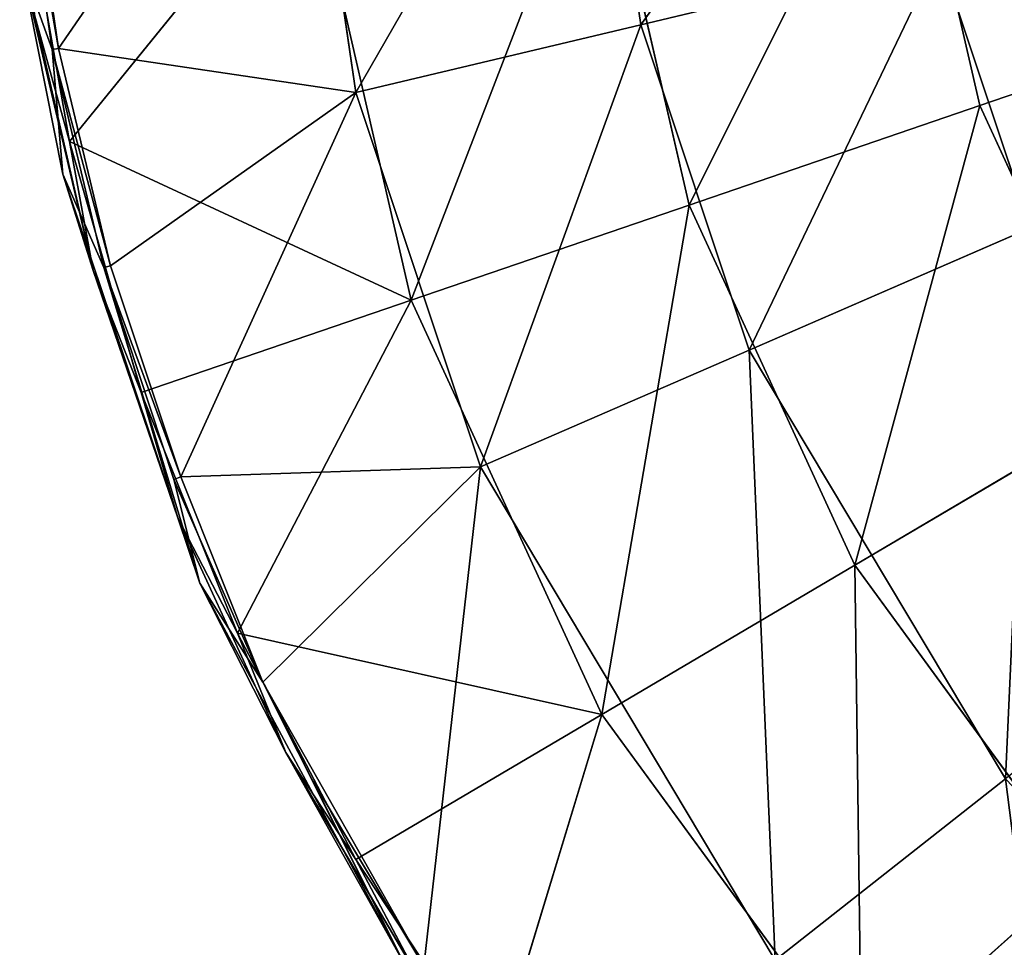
# Model space of a CAD drawing. Extents: x -0.03 to 0.94, y -0.23 to 1.08.
# Tile 19 of 256: x -0.0283 to 0.0303, y -0.1599 to -0.1046. Entities that reach past the tile are written whole.
import ezdxf

# ---------------------------------------------------------------- set-up
doc = ezdxf.new("R2010")
doc.units = 0
doc.header["$LTSCALE"] = 0.0254
doc.layers.get('0').update_dxf_attribs({"color": 13, "linetype": 'CONTINUOUS'})

# ---------------------------------------------------------------- blocks, each defined once
blk = doc.blocks.new('SHELL_14')
at = {"color": 0}
for p, q in [((-0.073589, -0.002453, 0.153871), (-0.070623, -0.022765, 0.153871)), ((-0.073589, -0.002453, 0.153871), (-0.070623, -0.022765, 0.153871)), ((-0.087593, -0.026804, 0.144166), (-0.091006, -0.003435, 0.144166)), ((-0.087593, -0.026804, 0.144166), (-0.091006, -0.003435, 0.144166)), ((-0.054967, -0.007908, 0.162699), (-0.05044, -0.027584, 0.162699)), ((-0.054967, -0.007908, 0.162699), (-0.05044, -0.027584, 0.162699)), ((-0.067751, -0.033505, 0.154317), (-0.073125, -0.010148, 0.154317)), ((-0.067751, -0.033505, 0.154317), (-0.073125, -0.010148, 0.154317)), ((-0.107602, -0.011042, 0.132438), (-0.105674, -0.024248, 0.132438)), ((-0.107602, -0.011042, 0.132438), (-0.105674, -0.024248, 0.132438)), ((-0.105285, -0.024174, 0.133017), (-0.107208, -0.011002, 0.133017)), ((-0.105285, -0.024174, 0.133017), (-0.107208, -0.011002, 0.133017)), ((-0.104636, -0.029717, 0.133198), (-0.090472, -0.012289, 0.144593)), ((-0.104636, -0.029717, 0.133198), (-0.090472, -0.012289, 0.144593)), ((-0.090472, -0.012289, 0.144593), (-0.084289, -0.039161, 0.144593)), ((-0.090472, -0.012289, 0.144593), (-0.084289, -0.039161, 0.144593)), ((-0.107341, -0.01437, 0.133199), (-0.104636, -0.029717, 0.133198)), ((-0.107341, -0.01437, 0.133199), (-0.104636, -0.029717, 0.133198)), ((-0.052859, -0.018536, 0.162237), (-0.070623, -0.022765, 0.153871)), ((-0.052859, -0.018536, 0.162237), (-0.070623, -0.022765, 0.153871)), ((-0.047417, -0.034855, 0.162237), (-0.052859, -0.018536, 0.162237)), ((-0.047417, -0.034855, 0.162237), (-0.052859, -0.018536, 0.162237)), ((-0.107527, -0.019051, 0.11655), (-0.103221, -0.037405, 0.131898)), ((-0.105674, -0.024248, 0.132438), (-0.107527, -0.019051, 0.11655)), ((-0.105027, -0.031658, 0.11655), (-0.107527, -0.019051, 0.11655)), ((-0.105674, -0.024248, 0.132438), (-0.107527, -0.019051, 0.11655)), ((-0.105027, -0.031658, 0.11655), (-0.107527, -0.019051, 0.11655)), ((-0.107527, -0.019051, 0.11655), (-0.103221, -0.037405, 0.131898)), ((-0.032505, -0.02145, 0.169643), (-0.05044, -0.027584, 0.162699)), ((-0.032505, -0.02145, 0.169643), (-0.05044, -0.027584, 0.162699)), ((-0.103221, -0.037405, 0.131898), (-0.106727, -0.022174, 0.131896)), ((-0.106727, -0.022174, 0.131896), (-0.104636, -0.029717, 0.133198)), ((-0.103221, -0.037405, 0.131898), (-0.106727, -0.022174, 0.131896)), ((-0.106727, -0.022174, 0.131896), (-0.104636, -0.029717, 0.133198)), ((-0.070623, -0.022765, 0.153871), (-0.087593, -0.026804, 0.144166)), ((-0.070623, -0.022765, 0.153871), (-0.087593, -0.026804, 0.144166)), ((-0.070623, -0.022765, 0.153871), (-0.064163, -0.042136, 0.153871)), ((-0.070623, -0.022765, 0.153871), (-0.064163, -0.042136, 0.153871)), ((-0.105674, -0.024248, 0.132438), (-0.105285, -0.024174, 0.133017)), ((-0.105674, -0.024248, 0.132438), (-0.105285, -0.024174, 0.133017)), ((-0.105027, -0.031658, 0.11655), (-0.105674, -0.024248, 0.132438)), ((-0.105674, -0.024248, 0.132438), (-0.102586, -0.037224, 0.132438)), ((-0.105027, -0.031658, 0.11655), (-0.105674, -0.024248, 0.132438)), ((-0.105674, -0.024248, 0.132438), (-0.102586, -0.037224, 0.132438)), ((-0.087593, -0.026804, 0.144166), (-0.105285, -0.024174, 0.133017)), ((-0.102205, -0.037115, 0.133017), (-0.105285, -0.024174, 0.133017)), ((-0.087593, -0.026804, 0.144166), (-0.105285, -0.024174, 0.133017)), ((-0.102205, -0.037115, 0.133017), (-0.105285, -0.024174, 0.133017)), ((-0.102205, -0.037115, 0.133017), (-0.087593, -0.026804, 0.144166)), ((-0.102205, -0.037115, 0.133017), (-0.087593, -0.026804, 0.144166)), ((-0.087593, -0.026804, 0.144166), (-0.08016, -0.049091, 0.144166)), ((-0.087593, -0.026804, 0.144166), (-0.08016, -0.049091, 0.144166)), ((-0.05044, -0.027584, 0.162699), (-0.067751, -0.033505, 0.154317)), ((-0.05044, -0.027584, 0.162699), (-0.067751, -0.033505, 0.154317)), ((-0.05044, -0.027584, 0.162699), (-0.042131, -0.045637, 0.162699)), ((-0.05044, -0.027584, 0.162699), (-0.042131, -0.045637, 0.162699)), ((-0.084289, -0.039161, 0.144593), (-0.104636, -0.029717, 0.133198)), ((-0.104636, -0.029717, 0.133198), (-0.100372, -0.044662, 0.133198)), ((-0.084289, -0.039161, 0.144593), (-0.104636, -0.029717, 0.133198)), ((-0.103221, -0.037405, 0.131898), (-0.104636, -0.029717, 0.133198)), ((-0.104636, -0.029717, 0.133198), (-0.100372, -0.044662, 0.133198)), ((-0.103221, -0.037405, 0.131898), (-0.104636, -0.029717, 0.133198)), ((-0.105027, -0.031658, 0.11655), (-0.096872, -0.05601, 0.11655)), ((-0.098191, -0.052115, 0.1319), (-0.105027, -0.031658, 0.11655)), ((-0.105027, -0.031658, 0.11655), (-0.096872, -0.05601, 0.11655)), ((-0.105027, -0.031658, 0.11655), (-0.102586, -0.037224, 0.132438)), ((-0.103221, -0.037405, 0.131898), (-0.105027, -0.031658, 0.11655)), ((-0.098191, -0.052115, 0.1319), (-0.105027, -0.031658, 0.11655)), ((-0.105027, -0.031658, 0.11655), (-0.102586, -0.037224, 0.132438)), ((-0.103221, -0.037405, 0.131898), (-0.105027, -0.031658, 0.11655)), ((-0.067751, -0.033505, 0.154317), (-0.084289, -0.039161, 0.144593)), ((-0.067751, -0.033505, 0.154317), (-0.084289, -0.039161, 0.144593)), ((-0.057888, -0.054935, 0.154317), (-0.067751, -0.033505, 0.154317)), ((-0.057888, -0.054935, 0.154317), (-0.067751, -0.033505, 0.154317)), ((-0.064163, -0.042136, 0.153871), (-0.047417, -0.034855, 0.162237)), ((-0.064163, -0.042136, 0.153871), (-0.047417, -0.034855, 0.162237)), ((-0.098191, -0.052115, 0.1319), (-0.103221, -0.037405, 0.131898)), ((-0.103221, -0.037405, 0.131898), (-0.100372, -0.044662, 0.133198)), ((-0.098191, -0.052115, 0.1319), (-0.103221, -0.037405, 0.131898)), ((-0.103221, -0.037405, 0.131898), (-0.100372, -0.044662, 0.133198)), ((-0.102205, -0.037115, 0.133017), (-0.102586, -0.037224, 0.132438)), ((-0.102205, -0.037115, 0.133017), (-0.102586, -0.037224, 0.132438)), ((-0.102586, -0.037224, 0.132438), (-0.096872, -0.05601, 0.11655)), ((-0.102586, -0.037224, 0.132438), (-0.096872, -0.05601, 0.11655)), ((-0.102586, -0.037224, 0.132438), (-0.098425, -0.049834, 0.132329)), ((-0.102586, -0.037224, 0.132438), (-0.098425, -0.049834, 0.132329)), ((-0.102586, -0.037224, 0.132438), (-0.098012, -0.049676, 0.133017)), ((-0.102586, -0.037224, 0.132438), (-0.098012, -0.049676, 0.133017)), ((-0.098012, -0.049676, 0.133017), (-0.102205, -0.037115, 0.133017)), ((-0.098012, -0.049676, 0.133017), (-0.102205, -0.037115, 0.133017)), ((-0.084289, -0.039161, 0.144593), (-0.100372, -0.044662, 0.133198)), ((-0.084289, -0.039161, 0.144593), (-0.100372, -0.044662, 0.133198)), ((-0.084289, -0.039161, 0.144593), (-0.094642, -0.058976, 0.133197)), ((-0.084289, -0.039161, 0.144593), (-0.094642, -0.058976, 0.133197)), ((-0.084289, -0.039161, 0.144593), (-0.072942, -0.063817, 0.144593)), ((-0.084289, -0.039161, 0.144593), (-0.072942, -0.063817, 0.144593)), ((-0.08016, -0.049091, 0.144166), (-0.064163, -0.042136, 0.153871)), ((-0.08016, -0.049091, 0.144166), (-0.064163, -0.042136, 0.153871)), ((-0.048916, -0.067645, 0.153871), (-0.064163, -0.042136, 0.153871)), ((-0.048916, -0.067645, 0.153871), (-0.064163, -0.042136, 0.153871)), ((-0.100372, -0.044662, 0.133198), (-0.094642, -0.058976, 0.133197)), ((-0.100372, -0.044662, 0.133198), (-0.094642, -0.058976, 0.133197)), ((-0.100372, -0.044662, 0.133198), (-0.098191, -0.052115, 0.1319)), ((-0.100372, -0.044662, 0.133198), (-0.098191, -0.052115, 0.1319)), ((-0.057888, -0.054935, 0.154317), (-0.042131, -0.045637, 0.162699)), ((-0.057888, -0.054935, 0.154317), (-0.042131, -0.045637, 0.162699)), ((-0.098012, -0.049676, 0.133017), (-0.08016, -0.049091, 0.144166)), ((-0.098012, -0.049676, 0.133017), (-0.08016, -0.049091, 0.144166)), ((-0.08016, -0.049091, 0.144166), (-0.093134, -0.061892, 0.132438)), ((-0.08016, -0.049091, 0.144166), (-0.093134, -0.061892, 0.132438)), ((-0.083547, -0.078791, 0.132329), (-0.08016, -0.049091, 0.144166)), ((-0.083547, -0.078791, 0.132329), (-0.08016, -0.049091, 0.144166)), ((-0.08016, -0.049091, 0.144166), (-0.062619, -0.078441, 0.144166)), ((-0.08016, -0.049091, 0.144166), (-0.062619, -0.078441, 0.144166)), ((-0.098012, -0.049676, 0.133017), (-0.098425, -0.049834, 0.132329)), ((-0.098012, -0.049676, 0.133017), (-0.098425, -0.049834, 0.132329)), ((-0.093134, -0.061892, 0.132438), (-0.098012, -0.049676, 0.133017)), ((-0.093134, -0.061892, 0.132438), (-0.098012, -0.049676, 0.133017)), ((-0.096872, -0.05601, 0.11655), (-0.098425, -0.049834, 0.132329)), ((-0.098425, -0.049834, 0.132329), (-0.093134, -0.061892, 0.132438)), ((-0.096872, -0.05601, 0.11655), (-0.098425, -0.049834, 0.132329)), ((-0.098425, -0.049834, 0.132329), (-0.093134, -0.061892, 0.132438)), ((-0.091753, -0.066085, 0.131902), (-0.098191, -0.052115, 0.1319)), ((-0.098191, -0.052115, 0.1319), (-0.096872, -0.05601, 0.11655)), ((-0.098191, -0.052115, 0.1319), (-0.096872, -0.05601, 0.11655)), ((-0.098191, -0.052115, 0.1319), (-0.094642, -0.058976, 0.133197)), ((-0.091753, -0.066085, 0.131902), (-0.098191, -0.052115, 0.1319)), ((-0.098191, -0.052115, 0.1319), (-0.094642, -0.058976, 0.133197)), ((-0.072942, -0.063817, 0.144593), (-0.057888, -0.054935, 0.154317)), ((-0.072942, -0.063817, 0.144593), (-0.057888, -0.054935, 0.154317)), ((-0.057888, -0.054935, 0.154317), (-0.044459, -0.073306, 0.154317)), ((-0.057888, -0.054935, 0.154317), (-0.044459, -0.073306, 0.154317)), ((-0.093134, -0.061892, 0.132438), (-0.096872, -0.05601, 0.11655)), ((-0.096872, -0.05601, 0.11655), (-0.091753, -0.066085, 0.131902)), ((-0.096872, -0.05601, 0.11655), (-0.084719, -0.078634, 0.11655)), ((-0.096872, -0.05601, 0.11655), (-0.091753, -0.066085, 0.131902)), ((-0.096872, -0.05601, 0.11655), (-0.084719, -0.078634, 0.11655)), ((-0.093134, -0.061892, 0.132438), (-0.096872, -0.05601, 0.11655)), ((-0.094642, -0.058976, 0.133197), (-0.072942, -0.063817, 0.144593)), ((-0.094642, -0.058976, 0.133197), (-0.072942, -0.063817, 0.144593)), ((-0.094642, -0.058976, 0.133197), (-0.087582, -0.072456, 0.133197)), ((-0.094642, -0.058976, 0.133197), (-0.087582, -0.072456, 0.133197)), ((-0.094642, -0.058976, 0.133197), (-0.091753, -0.066085, 0.131902)), ((-0.094642, -0.058976, 0.133197), (-0.091753, -0.066085, 0.131902)), ((-0.083547, -0.078791, 0.132329), (-0.093134, -0.061892, 0.132438)), ((-0.093134, -0.061892, 0.132438), (-0.084719, -0.078634, 0.11655)), ((-0.083547, -0.078791, 0.132329), (-0.093134, -0.061892, 0.132438)), ((-0.090186, -0.067716, 0.132329), (-0.093134, -0.061892, 0.132438)), ((-0.093134, -0.061892, 0.132438), (-0.084719, -0.078634, 0.11655)), ((-0.090186, -0.067716, 0.132329), (-0.093134, -0.061892, 0.132438)), ((-0.072942, -0.063817, 0.144593), (-0.087582, -0.072456, 0.133197)), ((-0.072942, -0.063817, 0.144593), (-0.087582, -0.072456, 0.133197)), ((-0.079359, -0.084933, 0.133196), (-0.072942, -0.063817, 0.144593)), ((-0.079359, -0.084933, 0.133196), (-0.072942, -0.063817, 0.144593)), ((-0.05749, -0.084954, 0.144593), (-0.072942, -0.063817, 0.144593)), ((-0.05749, -0.084954, 0.144593), (-0.072942, -0.063817, 0.144593)), ((-0.08406, -0.079129, 0.131904), (-0.091753, -0.066085, 0.131902)), ((-0.091753, -0.066085, 0.131902), (-0.084719, -0.078634, 0.11655)), ((-0.091753, -0.066085, 0.131902), (-0.084719, -0.078634, 0.11655)), ((-0.091753, -0.066085, 0.131902), (-0.087582, -0.072456, 0.133197)), ((-0.08406, -0.079129, 0.131904), (-0.091753, -0.066085, 0.131902)), ((-0.091753, -0.066085, 0.131902), (-0.087582, -0.072456, 0.133197)), ((-0.084719, -0.078634, 0.11655), (-0.090186, -0.067716, 0.132329)), ((-0.090186, -0.067716, 0.132329), (-0.083547, -0.078791, 0.132329)), ((-0.090186, -0.067716, 0.132329), (-0.083547, -0.078791, 0.132329)), ((-0.084719, -0.078634, 0.11655), (-0.090186, -0.067716, 0.132329)), ((-0.062619, -0.078441, 0.144166), (-0.048916, -0.067645, 0.153871)), ((-0.062619, -0.078441, 0.144166), (-0.048916, -0.067645, 0.153871)), ((-0.087582, -0.072456, 0.133197), (-0.079359, -0.084933, 0.133196)), ((-0.087582, -0.072456, 0.133197), (-0.079359, -0.084933, 0.133196)), ((-0.087582, -0.072456, 0.133197), (-0.08406, -0.079129, 0.131904)), ((-0.087582, -0.072456, 0.133197), (-0.08406, -0.079129, 0.131904)), ((-0.044459, -0.073306, 0.154317), (-0.05749, -0.084954, 0.144593)), ((-0.044459, -0.073306, 0.154317), (-0.05749, -0.084954, 0.144593))]:
    blk.add_line(p, q, dxfattribs=at)
at = {"color": 8}
mesh = blk.add_polyface(dxfattribs=at)
corners = [(-0.055358, -0.001425, 0.162237), (-0.070623, -0.022765, 0.153871), (-0.073589, -0.002453, 0.153871), (-0.052859, -0.018536, 0.162237)]
mesh.append_faces([[corners[k] for k in face] for face in [(0, 1, 2), (1, 0, 3)]], dxfattribs={"vtx0": -1, "color": 8})
mesh = blk.add_polyface(dxfattribs=at)
corners = [(-0.073589, -0.002453, 0.153871), (-0.087593, -0.026804, 0.144166), (-0.091006, -0.003435, 0.144166), (-0.070623, -0.022765, 0.153871)]
mesh.append_faces([[corners[k] for k in face] for face in [(0, 1, 2), (1, 0, 3)]], dxfattribs={"vtx0": -1, "color": 8})
mesh = blk.add_polyface(dxfattribs=at)
corners = [(-0.091006, -0.003435, 0.144166), (-0.105285, -0.024174, 0.133017), (-0.107208, -0.011002, 0.133017), (-0.087593, -0.026804, 0.144166)]
mesh.append_faces([[corners[k] for k in face] for face in [(0, 1, 2), (1, 0, 3)]], dxfattribs={"vtx0": -1, "color": 8})
mesh = blk.add_polyface(dxfattribs=at)
corners = [(-0.067751, -0.033505, 0.154317), (-0.054967, -0.007908, 0.162699), (-0.073125, -0.010148, 0.154317), (-0.05044, -0.027584, 0.162699)]
mesh.append_faces([[corners[k] for k in face] for face in [(0, 1, 2), (1, 0, 3)]], dxfattribs={"vtx0": -1, "color": 8})
mesh = blk.add_polyface(dxfattribs=at)
corners = [(-0.032505, -0.02145, 0.169643), (-0.054967, -0.007908, 0.162699), (-0.05044, -0.027584, 0.162699)]
mesh.append_faces([[corners[k] for k in face] for face in [(0, 1, 2)]], dxfattribs={"color": 8})
mesh = blk.add_polyface(dxfattribs=at)
corners = [(-0.084289, -0.039161, 0.144593), (-0.073125, -0.010148, 0.154317), (-0.090472, -0.012289, 0.144593), (-0.067751, -0.033505, 0.154317)]
mesh.append_faces([[corners[k] for k in face] for face in [(0, 1, 2), (1, 0, 3)]], dxfattribs={"vtx0": -1, "color": 8})
mesh = blk.add_polyface(dxfattribs=at)
corners = [(-0.107602, -0.011042, 0.132438), (-0.105285, -0.024174, 0.133017), (-0.105674, -0.024248, 0.132438), (-0.107208, -0.011002, 0.133017)]
mesh.append_faces([[corners[k] for k in face] for face in [(0, 1, 2), (1, 0, 3)]], dxfattribs={"vtx0": -1, "color": 8})
mesh = blk.add_polyface(dxfattribs=at)
corners = [(-0.107602, -0.011042, 0.132438), (-0.105674, -0.024248, 0.132438), (-0.107527, -0.019051, 0.11655)]
mesh.append_faces([[corners[k] for k in face] for face in [(0, 1, 2)]], dxfattribs={"color": 8})
mesh = blk.add_polyface(dxfattribs=at)
corners = [(-0.090472, -0.012289, 0.144593), (-0.107341, -0.01437, 0.133199), (-0.104636, -0.029717, 0.133198)]
mesh.append_faces([[corners[k] for k in face] for face in [(0, 1, 2)]], dxfattribs={"color": 8})
mesh = blk.add_polyface(dxfattribs=at)
corners = [(-0.084289, -0.039161, 0.144593), (-0.090472, -0.012289, 0.144593), (-0.104636, -0.029717, 0.133198)]
mesh.append_faces([[corners[k] for k in face] for face in [(0, 1, 2)]], dxfattribs={"color": 8})
mesh = blk.add_polyface(dxfattribs=at)
corners = [(-0.107341, -0.01437, 0.133199), (-0.106727, -0.022174, 0.131896), (-0.104636, -0.029717, 0.133198)]
mesh.append_faces([[corners[k] for k in face] for face in [(0, 1, 2)]], dxfattribs={"color": 8})
mesh = blk.add_polyface(dxfattribs=at)
corners = [(-0.034456, -0.014155, 0.169167), (-0.047417, -0.034855, 0.162237), (-0.052859, -0.018536, 0.162237), (-0.030068, -0.027312, 0.169167)]
mesh.append_faces([[corners[k] for k in face] for face in [(0, 1, 2), (1, 0, 3)]], dxfattribs={"vtx0": -1, "color": 8})
mesh = blk.add_polyface(dxfattribs=at)
corners = [(-0.052859, -0.018536, 0.162237), (-0.064163, -0.042136, 0.153871), (-0.070623, -0.022765, 0.153871), (-0.047417, -0.034855, 0.162237)]
mesh.append_faces([[corners[k] for k in face] for face in [(0, 1, 2), (1, 0, 3)]], dxfattribs={"vtx0": -1, "color": 8})
mesh = blk.add_polyface(dxfattribs=at)
corners = [(-0.107527, -0.019051, 0.11655), (-0.103221, -0.037405, 0.131898), (-0.106727, -0.022174, 0.131896)]
mesh.append_faces([[corners[k] for k in face] for face in [(0, 1, 2)]], dxfattribs={"color": 8})
mesh = blk.add_polyface(dxfattribs=at)
corners = [(-0.107527, -0.019051, 0.11655), (-0.105674, -0.024248, 0.132438), (-0.105027, -0.031658, 0.11655)]
mesh.append_faces([[corners[k] for k in face] for face in [(0, 1, 2)]], dxfattribs={"color": 8})
mesh = blk.add_polyface(dxfattribs=at)
corners = [(-0.107527, -0.019051, 0.11655), (-0.105027, -0.031658, 0.11655), (-0.103221, -0.037405, 0.131898)]
mesh.append_faces([[corners[k] for k in face] for face in [(0, 1, 2)]], dxfattribs={"color": 8})
mesh = blk.add_polyface(dxfattribs=at)
corners = [(-0.032505, -0.02145, 0.169643), (-0.05044, -0.027584, 0.162699), (-0.042131, -0.045637, 0.162699)]
mesh.append_faces([[corners[k] for k in face] for face in [(0, 1, 2)]], dxfattribs={"color": 8})
mesh = blk.add_polyface(dxfattribs=at)
corners = [(-0.106727, -0.022174, 0.131896), (-0.103221, -0.037405, 0.131898), (-0.104636, -0.029717, 0.133198)]
mesh.append_faces([[corners[k] for k in face] for face in [(0, 1, 2)]], dxfattribs={"color": 8})
mesh = blk.add_polyface(dxfattribs=at)
corners = [(-0.070623, -0.022765, 0.153871), (-0.08016, -0.049091, 0.144166), (-0.087593, -0.026804, 0.144166), (-0.064163, -0.042136, 0.153871)]
mesh.append_faces([[corners[k] for k in face] for face in [(0, 1, 2), (1, 0, 3)]], dxfattribs={"vtx0": -1, "color": 8})
mesh = blk.add_polyface(dxfattribs=at)
corners = [(-0.105674, -0.024248, 0.132438), (-0.102205, -0.037115, 0.133017), (-0.102586, -0.037224, 0.132438), (-0.105285, -0.024174, 0.133017)]
mesh.append_faces([[corners[k] for k in face] for face in [(0, 1, 2), (1, 0, 3)]], dxfattribs={"vtx0": -1, "color": 8})
mesh = blk.add_polyface(dxfattribs=at)
corners = [(-0.105674, -0.024248, 0.132438), (-0.102586, -0.037224, 0.132438), (-0.105027, -0.031658, 0.11655)]
mesh.append_faces([[corners[k] for k in face] for face in [(0, 1, 2)]], dxfattribs={"color": 8})
mesh = blk.add_polyface(dxfattribs=at)
corners = [(-0.087593, -0.026804, 0.144166), (-0.102205, -0.037115, 0.133017), (-0.105285, -0.024174, 0.133017)]
mesh.append_faces([[corners[k] for k in face] for face in [(0, 1, 2)]], dxfattribs={"color": 8})
mesh = blk.add_polyface(dxfattribs=at)
corners = [(-0.087593, -0.026804, 0.144166), (-0.098012, -0.049676, 0.133017), (-0.102205, -0.037115, 0.133017), (-0.08016, -0.049091, 0.144166)]
mesh.append_faces([[corners[k] for k in face] for face in [(0, 1, 2), (1, 0, 3)]], dxfattribs={"vtx0": -1, "color": 8})
mesh = blk.add_polyface(dxfattribs=at)
corners = [(-0.057888, -0.054935, 0.154317), (-0.05044, -0.027584, 0.162699), (-0.067751, -0.033505, 0.154317), (-0.042131, -0.045637, 0.162699)]
mesh.append_faces([[corners[k] for k in face] for face in [(0, 1, 2), (1, 0, 3)]], dxfattribs={"vtx0": -1, "color": 8})
mesh = blk.add_polyface(dxfattribs=at)
corners = [(-0.084289, -0.039161, 0.144593), (-0.104636, -0.029717, 0.133198), (-0.100372, -0.044662, 0.133198)]
mesh.append_faces([[corners[k] for k in face] for face in [(0, 1, 2)]], dxfattribs={"color": 8})
mesh = blk.add_polyface(dxfattribs=at)
corners = [(-0.104636, -0.029717, 0.133198), (-0.103221, -0.037405, 0.131898), (-0.100372, -0.044662, 0.133198)]
mesh.append_faces([[corners[k] for k in face] for face in [(0, 1, 2)]], dxfattribs={"color": 8})
mesh = blk.add_polyface(dxfattribs=at)
corners = [(-0.105027, -0.031658, 0.11655), (-0.096872, -0.05601, 0.11655), (-0.098191, -0.052115, 0.1319)]
mesh.append_faces([[corners[k] for k in face] for face in [(0, 1, 2)]], dxfattribs={"color": 8})
mesh = blk.add_polyface(dxfattribs=at)
corners = [(-0.105027, -0.031658, 0.11655), (-0.102586, -0.037224, 0.132438), (-0.096872, -0.05601, 0.11655)]
mesh.append_faces([[corners[k] for k in face] for face in [(0, 1, 2)]], dxfattribs={"color": 8})
mesh = blk.add_polyface(dxfattribs=at)
corners = [(-0.105027, -0.031658, 0.11655), (-0.098191, -0.052115, 0.1319), (-0.103221, -0.037405, 0.131898)]
mesh.append_faces([[corners[k] for k in face] for face in [(0, 1, 2)]], dxfattribs={"color": 8})
mesh = blk.add_polyface(dxfattribs=at)
corners = [(-0.072942, -0.063817, 0.144593), (-0.067751, -0.033505, 0.154317), (-0.084289, -0.039161, 0.144593), (-0.057888, -0.054935, 0.154317)]
mesh.append_faces([[corners[k] for k in face] for face in [(0, 1, 2), (1, 0, 3)]], dxfattribs={"vtx0": -1, "color": 8})
mesh = blk.add_polyface(dxfattribs=at)
corners = [(-0.047417, -0.034855, 0.162237), (-0.048916, -0.067645, 0.153871), (-0.064163, -0.042136, 0.153871), (-0.034573, -0.056344, 0.162237)]
mesh.append_faces([[corners[k] for k in face] for face in [(0, 1, 2), (1, 0, 3)]], dxfattribs={"vtx0": -1, "color": 8})
mesh = blk.add_polyface(dxfattribs=at)
corners = [(-0.103221, -0.037405, 0.131898), (-0.098191, -0.052115, 0.1319), (-0.100372, -0.044662, 0.133198)]
mesh.append_faces([[corners[k] for k in face] for face in [(0, 1, 2)]], dxfattribs={"color": 8})
mesh = blk.add_polyface(dxfattribs=at)
corners = [(-0.102205, -0.037115, 0.133017), (-0.098012, -0.049676, 0.133017), (-0.102586, -0.037224, 0.132438)]
mesh.append_faces([[corners[k] for k in face] for face in [(0, 1, 2)]], dxfattribs={"color": 8})
mesh = blk.add_polyface(dxfattribs=at)
corners = [(-0.102586, -0.037224, 0.132438), (-0.098425, -0.049834, 0.132329), (-0.096872, -0.05601, 0.11655)]
mesh.append_faces([[corners[k] for k in face] for face in [(0, 1, 2)]], dxfattribs={"color": 8})
mesh = blk.add_polyface(dxfattribs=at)
corners = [(-0.102586, -0.037224, 0.132438), (-0.098012, -0.049676, 0.133017), (-0.098425, -0.049834, 0.132329)]
mesh.append_faces([[corners[k] for k in face] for face in [(0, 1, 2)]], dxfattribs={"color": 8})
mesh = blk.add_polyface(dxfattribs=at)
corners = [(-0.084289, -0.039161, 0.144593), (-0.100372, -0.044662, 0.133198), (-0.094642, -0.058976, 0.133197)]
mesh.append_faces([[corners[k] for k in face] for face in [(0, 1, 2)]], dxfattribs={"color": 8})
mesh = blk.add_polyface(dxfattribs=at)
corners = [(-0.072942, -0.063817, 0.144593), (-0.084289, -0.039161, 0.144593), (-0.094642, -0.058976, 0.133197)]
mesh.append_faces([[corners[k] for k in face] for face in [(0, 1, 2)]], dxfattribs={"color": 8})
mesh = blk.add_polyface(dxfattribs=at)
corners = [(-0.064163, -0.042136, 0.153871), (-0.062619, -0.078441, 0.144166), (-0.08016, -0.049091, 0.144166), (-0.048916, -0.067645, 0.153871)]
mesh.append_faces([[corners[k] for k in face] for face in [(0, 1, 2), (1, 0, 3)]], dxfattribs={"vtx0": -1, "color": 8})
mesh = blk.add_polyface(dxfattribs=at)
corners = [(-0.100372, -0.044662, 0.133198), (-0.098191, -0.052115, 0.1319), (-0.094642, -0.058976, 0.133197)]
mesh.append_faces([[corners[k] for k in face] for face in [(0, 1, 2)]], dxfattribs={"color": 8})
mesh = blk.add_polyface(dxfattribs=at)
corners = [(-0.044459, -0.073306, 0.154317), (-0.042131, -0.045637, 0.162699), (-0.057888, -0.054935, 0.154317), (-0.030818, -0.061114, 0.162699)]
mesh.append_faces([[corners[k] for k in face] for face in [(0, 1, 2), (1, 0, 3)]], dxfattribs={"vtx0": -1, "color": 8})
mesh = blk.add_polyface(dxfattribs=at)
corners = [(-0.08016, -0.049091, 0.144166), (-0.093134, -0.061892, 0.132438), (-0.098012, -0.049676, 0.133017)]
mesh.append_faces([[corners[k] for k in face] for face in [(0, 1, 2)]], dxfattribs={"color": 8})
mesh = blk.add_polyface(dxfattribs=at)
corners = [(-0.08016, -0.049091, 0.144166), (-0.083547, -0.078791, 0.132329), (-0.093134, -0.061892, 0.132438)]
mesh.append_faces([[corners[k] for k in face] for face in [(0, 1, 2)]], dxfattribs={"color": 8})
mesh = blk.add_polyface(dxfattribs=at)
corners = [(-0.062619, -0.078441, 0.144166), (-0.083547, -0.078791, 0.132329), (-0.08016, -0.049091, 0.144166)]
mesh.append_faces([[corners[k] for k in face] for face in [(0, 1, 2)]], dxfattribs={"color": 8})
mesh = blk.add_polyface(dxfattribs=at)
corners = [(-0.098012, -0.049676, 0.133017), (-0.093134, -0.061892, 0.132438), (-0.098425, -0.049834, 0.132329)]
mesh.append_faces([[corners[k] for k in face] for face in [(0, 1, 2)]], dxfattribs={"color": 8})
mesh = blk.add_polyface(dxfattribs=at)
corners = [(-0.098425, -0.049834, 0.132329), (-0.093134, -0.061892, 0.132438), (-0.096872, -0.05601, 0.11655)]
mesh.append_faces([[corners[k] for k in face] for face in [(0, 1, 2)]], dxfattribs={"color": 8})
mesh = blk.add_polyface(dxfattribs=at)
corners = [(-0.098191, -0.052115, 0.1319), (-0.096872, -0.05601, 0.11655), (-0.091753, -0.066085, 0.131902)]
mesh.append_faces([[corners[k] for k in face] for face in [(0, 1, 2)]], dxfattribs={"color": 8})
mesh = blk.add_polyface(dxfattribs=at)
corners = [(-0.098191, -0.052115, 0.1319), (-0.091753, -0.066085, 0.131902), (-0.094642, -0.058976, 0.133197)]
mesh.append_faces([[corners[k] for k in face] for face in [(0, 1, 2)]], dxfattribs={"color": 8})
mesh = blk.add_polyface(dxfattribs=at)
corners = [(-0.05749, -0.084954, 0.144593), (-0.057888, -0.054935, 0.154317), (-0.072942, -0.063817, 0.144593), (-0.044459, -0.073306, 0.154317)]
mesh.append_faces([[corners[k] for k in face] for face in [(0, 1, 2), (1, 0, 3)]], dxfattribs={"vtx0": -1, "color": 8})
mesh = blk.add_polyface(dxfattribs=at)
corners = [(-0.096872, -0.05601, 0.11655), (-0.084719, -0.078634, 0.11655), (-0.091753, -0.066085, 0.131902)]
mesh.append_faces([[corners[k] for k in face] for face in [(0, 1, 2)]], dxfattribs={"color": 8})
mesh = blk.add_polyface(dxfattribs=at)
corners = [(-0.096872, -0.05601, 0.11655), (-0.093134, -0.061892, 0.132438), (-0.084719, -0.078634, 0.11655)]
mesh.append_faces([[corners[k] for k in face] for face in [(0, 1, 2)]], dxfattribs={"color": 8})
mesh = blk.add_polyface(dxfattribs=at)
corners = [(-0.072942, -0.063817, 0.144593), (-0.094642, -0.058976, 0.133197), (-0.087582, -0.072456, 0.133197)]
mesh.append_faces([[corners[k] for k in face] for face in [(0, 1, 2)]], dxfattribs={"color": 8})
mesh = blk.add_polyface(dxfattribs=at)
corners = [(-0.094642, -0.058976, 0.133197), (-0.091753, -0.066085, 0.131902), (-0.087582, -0.072456, 0.133197)]
mesh.append_faces([[corners[k] for k in face] for face in [(0, 1, 2)]], dxfattribs={"color": 8})
mesh = blk.add_polyface(dxfattribs=at)
corners = [(-0.083547, -0.078791, 0.132329), (-0.090186, -0.067716, 0.132329), (-0.093134, -0.061892, 0.132438)]
mesh.append_faces([[corners[k] for k in face] for face in [(0, 1, 2)]], dxfattribs={"color": 8})
mesh = blk.add_polyface(dxfattribs=at)
corners = [(-0.093134, -0.061892, 0.132438), (-0.090186, -0.067716, 0.132329), (-0.084719, -0.078634, 0.11655)]
mesh.append_faces([[corners[k] for k in face] for face in [(0, 1, 2)]], dxfattribs={"color": 8})
mesh = blk.add_polyface(dxfattribs=at)
corners = [(-0.072942, -0.063817, 0.144593), (-0.087582, -0.072456, 0.133197), (-0.079359, -0.084933, 0.133196)]
mesh.append_faces([[corners[k] for k in face] for face in [(0, 1, 2)]], dxfattribs={"color": 8})
mesh = blk.add_polyface(dxfattribs=at)
corners = [(-0.05749, -0.084954, 0.144593), (-0.072942, -0.063817, 0.144593), (-0.079359, -0.084933, 0.133196)]
mesh.append_faces([[corners[k] for k in face] for face in [(0, 1, 2)]], dxfattribs={"color": 8})
mesh = blk.add_polyface(dxfattribs=at)
corners = [(-0.091753, -0.066085, 0.131902), (-0.084719, -0.078634, 0.11655), (-0.08406, -0.079129, 0.131904)]
mesh.append_faces([[corners[k] for k in face] for face in [(0, 1, 2)]], dxfattribs={"color": 8})
mesh = blk.add_polyface(dxfattribs=at)
corners = [(-0.091753, -0.066085, 0.131902), (-0.08406, -0.079129, 0.131904), (-0.087582, -0.072456, 0.133197)]
mesh.append_faces([[corners[k] for k in face] for face in [(0, 1, 2)]], dxfattribs={"color": 8})
mesh = blk.add_polyface(dxfattribs=at)
corners = [(-0.090186, -0.067716, 0.132329), (-0.083547, -0.078791, 0.132329), (-0.084719, -0.078634, 0.11655)]
mesh.append_faces([[corners[k] for k in face] for face in [(0, 1, 2)]], dxfattribs={"color": 8})
mesh = blk.add_polyface(dxfattribs=at)
corners = [(-0.048916, -0.067645, 0.153871), (-0.045196, -0.096696, 0.144166), (-0.062619, -0.078441, 0.144166), (-0.033773, -0.083512, 0.153871)]
mesh.append_faces([[corners[k] for k in face] for face in [(0, 1, 2), (1, 0, 3)]], dxfattribs={"vtx0": -1, "color": 8})
mesh = blk.add_polyface(dxfattribs=at)
corners = [(-0.087582, -0.072456, 0.133197), (-0.08406, -0.079129, 0.131904), (-0.079359, -0.084933, 0.133196)]
mesh.append_faces([[corners[k] for k in face] for face in [(0, 1, 2)]], dxfattribs={"color": 8})
mesh = blk.add_polyface(dxfattribs=at)
corners = [(-0.039315, -0.101833, 0.144593), (-0.044459, -0.073306, 0.154317), (-0.05749, -0.084954, 0.144593), (-0.028661, -0.087977, 0.154317)]
mesh.append_faces([[corners[k] for k in face] for face in [(0, 1, 2), (1, 0, 3)]], dxfattribs={"vtx0": -1, "color": 8})
blk = doc.blocks.new('SKP8CDB')
at = {"color": 0}
blk.add_blockref('SHELL_14', (0, 0), dxfattribs=at)

msp = doc.modelspace()

# ---------------------------------------------------------------- block references
at = {"color": 0}
msp.add_blockref('SKP8CDB', (0.079288, -0.08218), dxfattribs=at)

doc.saveas('drawing.dxf')
